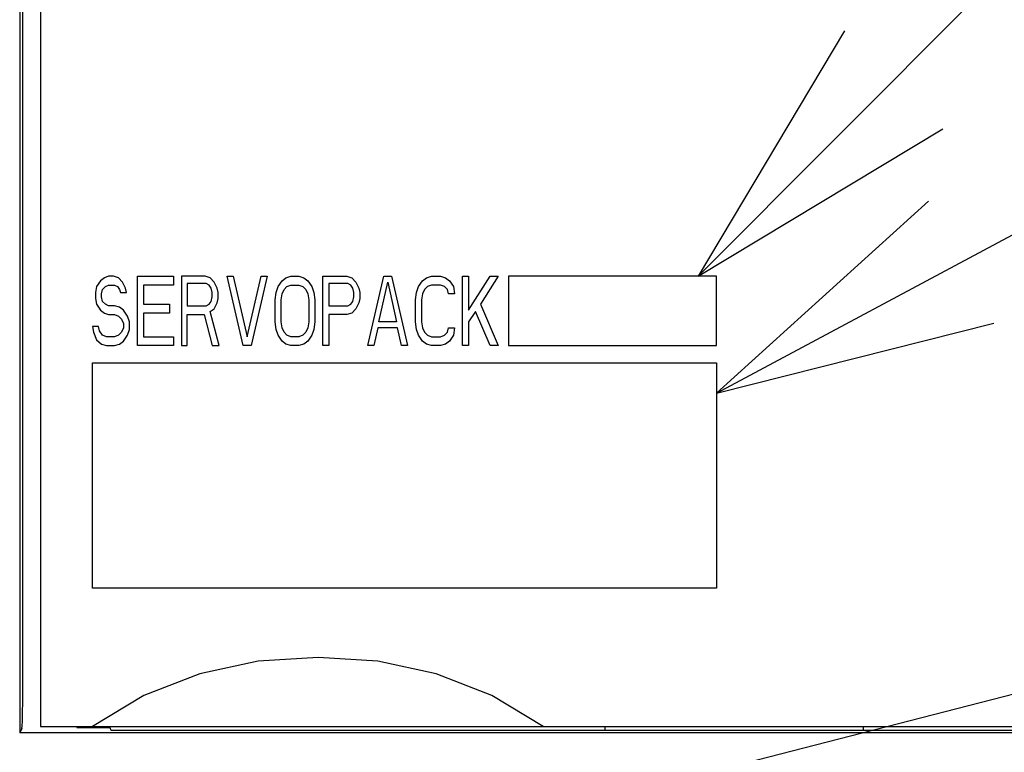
# Model space of a CAD drawing. Extents: x 123 to 1619, y 128 to 1105.
# Tile 19 of 31: x 964 to 992, y 790 to 811. Entities that reach past the tile are written whole.
import ezdxf

# ---------------------------------------------------------------- set-up
doc = ezdxf.new("R2010")
doc.units = 0
doc.header["$LTSCALE"] = 92.4
for name, color, linetype in [('ALL_CURVE', 7, 'CONTINUOUS'), ('ALL_FEATURES', 7, 'CONTINUOUS'), ('ALL_NOTE', 7, 'CONTINUOUS')]:
    doc.layers.add(name, color=color, linetype=linetype)

msp = doc.modelspace()

# ---------------------------------------------------------------- linework, layer by layer
at = {"layer": 'ALL_CURVE', "color": 4, "linetype": 'CONTINUOUS'}
for p, q in [((966.23, 803.872), (966.115, 803.702)), ((966.345, 803.957), (966.23, 803.872)), ((966.46, 804), (966.345, 803.957)), ((966.604, 804), (966.46, 804)), ((966.748, 803.957), (966.604, 804)), ((966.862, 803.83), (966.748, 803.957)), ((966.949, 803.66), (966.862, 803.83)), ((967.294, 802), (967.294, 804)), ((967.294, 804), (968.329, 804)), ((968.329, 804), (968.329, 803.745)), ((968.559, 804), (968.559, 802)), ((969.249, 804), (968.559, 804)), ((969.392, 803.957), (969.249, 804)), ((969.508, 803.83), (969.392, 803.957)), ((969.594, 803.66), (969.508, 803.83)), ((970.341, 802), (969.881, 804)), ((969.881, 804), (970.054, 804)), ((970.054, 804), (970.456, 802.255)), ((970.456, 802.255), (970.859, 804)), ((971.031, 804), (970.571, 802)), ((970.859, 804), (971.031, 804)), ((971.347, 803.702), (971.462, 803.872)), ((971.462, 803.872), (971.577, 803.957)), ((971.577, 803.957), (971.721, 804)), ((971.721, 804), (971.951, 804)), ((971.951, 804), (972.095, 803.957)), ((972.095, 803.957), (972.21, 803.872)), ((972.21, 803.872), (972.325, 803.702)), ((972.641, 802), (972.641, 804)), ((972.641, 804), (973.331, 804)), ((973.331, 804), (973.475, 803.957)), ((973.475, 803.957), (973.59, 803.83)), ((973.59, 803.83), (973.676, 803.66)), ((973.935, 802), (974.395, 804)), ((974.251, 802.681), (974.51, 803.83)), ((974.395, 804), (974.625, 804)), ((974.51, 803.83), (974.769, 802.681)), ((974.625, 804), (975.085, 802)), ((975.401, 803.702), (975.516, 803.872)), ((975.516, 803.872), (975.631, 803.957)), ((975.631, 803.957), (975.775, 804)), ((975.775, 804), (976.034, 804)), ((976.034, 804), (976.178, 803.957)), ((976.178, 803.957), (976.293, 803.872)), ((976.293, 803.872), (976.407, 803.702)), ((976.666, 802), (976.666, 804)), ((976.666, 804), (976.839, 804)), ((976.839, 803.021), (977.471, 804)), ((976.839, 804), (976.839, 803.021)), ((977.701, 804), (977.184, 803.191)), ((977.471, 804), (977.701, 804)), ((978, 804), (978, 802)), ((984, 804), (978, 804)), ((984, 802), (984, 804)), ((966.115, 803.702), (966.086, 803.532)), ((966.086, 803.532), (966.086, 803.362)), ((966.259, 803.489), (966.287, 803.617)), ((966.287, 803.617), (966.374, 803.702)), ((966.374, 803.702), (966.46, 803.745)), ((966.46, 803.745), (966.633, 803.745)), ((966.633, 803.745), (966.719, 803.702)), ((966.719, 803.702), (966.776, 803.617)), ((966.776, 803.617), (966.805, 803.532)), ((966.805, 803.532), (966.977, 803.532)), ((966.977, 803.532), (966.949, 803.66)), ((967.466, 803.745), (967.466, 803.191)), ((968.329, 803.745), (967.466, 803.745)), ((968.731, 803.787), (968.731, 803.149)), ((969.278, 803.787), (968.731, 803.787)), ((969.364, 803.745), (969.278, 803.787)), ((969.421, 803.66), (969.364, 803.745)), ((969.45, 803.532), (969.421, 803.66)), ((969.45, 803.404), (969.45, 803.532)), ((969.622, 803.532), (969.594, 803.66)), ((969.622, 803.362), (969.622, 803.532)), ((971.261, 803.319), (971.29, 803.532)), ((971.29, 803.532), (971.347, 803.702)), ((971.462, 803.489), (971.52, 803.617)), ((971.52, 803.617), (971.606, 803.702)), ((971.606, 803.702), (971.721, 803.745)), ((971.721, 803.745), (971.951, 803.745)), ((971.951, 803.745), (972.066, 803.702)), ((972.066, 803.702), (972.153, 803.617)), ((972.153, 803.617), (972.21, 803.489)), ((972.325, 803.702), (972.383, 803.532)), ((972.383, 803.532), (972.411, 803.319)), ((972.814, 803.787), (972.814, 803.149)), ((973.36, 803.787), (972.814, 803.787)), ((973.446, 803.745), (973.36, 803.787)), ((973.504, 803.66), (973.446, 803.745)), ((973.533, 803.532), (973.504, 803.66)), ((973.533, 803.404), (973.533, 803.532)), ((973.676, 803.66), (973.705, 803.532)), ((973.705, 803.532), (973.705, 803.362)), ((975.315, 803.319), (975.344, 803.532)), ((975.344, 803.532), (975.401, 803.702)), ((975.574, 803.617), (975.516, 803.489)), ((975.66, 803.702), (975.574, 803.617)), ((975.775, 803.745), (975.66, 803.702)), ((976.034, 803.745), (975.775, 803.745)), ((976.149, 803.702), (976.034, 803.745)), ((976.235, 803.617), (976.149, 803.702)), ((976.264, 803.489), (976.235, 803.617)), ((976.407, 803.702), (976.436, 803.489)), ((966.086, 803.362), (966.115, 803.191)), ((966.259, 803.404), (966.259, 803.489)), ((966.287, 803.277), (966.259, 803.404)), ((966.374, 803.191), (966.287, 803.277)), ((969.364, 803.191), (969.421, 803.277)), ((969.421, 803.277), (969.45, 803.404)), ((969.508, 803.064), (969.594, 803.234)), ((969.594, 803.234), (969.622, 803.362)), ((971.261, 802.681), (971.261, 803.319)), ((971.434, 803.319), (971.462, 803.489)), ((971.434, 802.681), (971.434, 803.319)), ((972.21, 803.489), (972.239, 803.319)), ((972.239, 803.319), (972.239, 802.681)), ((972.411, 803.319), (972.411, 802.681)), ((973.446, 803.191), (973.504, 803.277)), ((973.504, 803.277), (973.533, 803.404)), ((973.676, 803.234), (973.59, 803.064)), ((973.705, 803.362), (973.676, 803.234)), ((975.315, 802.681), (975.315, 803.319)), ((975.516, 803.489), (975.487, 803.319)), ((975.487, 803.319), (975.487, 802.681)), ((976.436, 803.489), (976.264, 803.489)), ((966.115, 803.191), (966.23, 803.021)), ((966.23, 803.021), (966.345, 802.936)), ((966.46, 803.149), (966.374, 803.191)), ((966.633, 803.149), (966.46, 803.149)), ((966.776, 803.106), (966.633, 803.149)), ((966.891, 803.021), (966.776, 803.106)), ((967.006, 802.851), (966.891, 803.021)), ((967.466, 803.191), (968.214, 803.191)), ((968.214, 803.191), (968.214, 802.936)), ((968.731, 803.149), (969.278, 803.149)), ((969.278, 803.149), (969.364, 803.191)), ((969.392, 802.979), (969.508, 803.064)), ((969.651, 802), (969.392, 802.979)), ((972.814, 803.149), (973.36, 803.149)), ((973.36, 803.149), (973.446, 803.191)), ((973.59, 803.064), (973.475, 802.936)), ((977.04, 802.979), (976.839, 802.681)), ((977.471, 802), (977.04, 802.979)), ((977.184, 803.191), (977.701, 802)), ((966.345, 802.936), (966.46, 802.894)), ((966.46, 802.894), (966.633, 802.894)), ((966.633, 802.894), (966.748, 802.851)), ((966.748, 802.851), (966.834, 802.766)), ((966.834, 802.766), (966.891, 802.638)), ((967.064, 802.681), (967.006, 802.851)), ((967.064, 802.468), (967.064, 802.681)), ((967.466, 802.936), (967.466, 802.255)), ((968.214, 802.936), (967.466, 802.936)), ((968.731, 802), (968.731, 802.894)), ((968.731, 802.894), (969.22, 802.894)), ((969.22, 802.894), (969.45, 802)), ((971.29, 802.468), (971.261, 802.681)), ((971.462, 802.511), (971.434, 802.681)), ((972.239, 802.681), (972.21, 802.511)), ((972.411, 802.681), (972.383, 802.468)), ((972.814, 802.894), (972.814, 802)), ((973.331, 802.894), (972.814, 802.894)), ((973.475, 802.936), (973.331, 802.894)), ((974.769, 802.681), (974.251, 802.681)), ((975.344, 802.468), (975.315, 802.681)), ((975.487, 802.681), (975.516, 802.511)), ((976.839, 802.681), (976.839, 802)), ((966, 802.553), (966.029, 802.383)), ((966.173, 802.553), (966, 802.553)), ((966.029, 802.383), (966.115, 802.17)), ((966.201, 802.426), (966.173, 802.553)), ((966.287, 802.298), (966.201, 802.426)), ((966.834, 802.383), (966.748, 802.298)), ((966.891, 802.511), (966.834, 802.383)), ((966.891, 802.638), (966.891, 802.511)), ((967.006, 802.298), (967.064, 802.468)), ((971.347, 802.298), (971.29, 802.468)), ((971.52, 802.383), (971.462, 802.511)), ((971.606, 802.298), (971.52, 802.383)), ((972.153, 802.383), (972.066, 802.298)), ((972.21, 802.511), (972.153, 802.383)), ((972.383, 802.468), (972.325, 802.298)), ((974.223, 802.511), (974.107, 802)), ((974.798, 802.511), (974.223, 802.511)), ((974.913, 802), (974.798, 802.511)), ((975.401, 802.298), (975.344, 802.468)), ((975.516, 802.511), (975.574, 802.383)), ((975.574, 802.383), (975.66, 802.298)), ((976.149, 802.298), (976.235, 802.383)), ((976.235, 802.383), (976.264, 802.511)), ((976.264, 802.511), (976.436, 802.511)), ((976.436, 802.511), (976.407, 802.298)), ((966.115, 802.17), (966.259, 802.043)), ((966.402, 802.255), (966.287, 802.298)), ((966.633, 802.255), (966.402, 802.255)), ((966.748, 802.298), (966.633, 802.255)), ((966.776, 802.043), (966.891, 802.128)), ((966.891, 802.128), (967.006, 802.298)), ((967.466, 802.255), (968.329, 802.255)), ((968.329, 802.255), (968.329, 802)), ((971.462, 802.128), (971.347, 802.298)), ((971.577, 802.043), (971.462, 802.128)), ((971.721, 802.255), (971.606, 802.298)), ((971.951, 802.255), (971.721, 802.255)), ((972.066, 802.298), (971.951, 802.255)), ((972.21, 802.128), (972.095, 802.043)), ((972.325, 802.298), (972.21, 802.128)), ((975.516, 802.128), (975.401, 802.298)), ((975.631, 802.043), (975.516, 802.128)), ((975.66, 802.298), (975.775, 802.255)), ((975.775, 802.255), (976.034, 802.255)), ((976.034, 802.255), (976.149, 802.298)), ((976.293, 802.128), (976.178, 802.043)), ((976.407, 802.298), (976.293, 802.128)), ((966.259, 802.043), (966.402, 802)), ((966.402, 802), (966.633, 802)), ((966.633, 802), (966.776, 802.043)), ((968.329, 802), (967.294, 802)), ((968.559, 802), (968.731, 802)), ((969.45, 802), (969.651, 802)), ((970.571, 802), (970.341, 802)), ((971.721, 802), (971.577, 802.043)), ((971.951, 802), (971.721, 802)), ((972.095, 802.043), (971.951, 802)), ((972.814, 802), (972.641, 802)), ((974.107, 802), (973.935, 802)), ((975.085, 802), (974.913, 802)), ((975.775, 802), (975.631, 802.043)), ((976.034, 802), (975.775, 802)), ((976.178, 802.043), (976.034, 802)), ((976.839, 802), (976.666, 802)), ((977.701, 802), (977.471, 802)), ((978, 802), (984, 802)), ((966, 795), (966, 801.5)), ((966, 801.5), (984, 801.5)), ((984, 801.5), (984, 795)), ((984, 795), (966, 795))]:
    msp.add_line(p, q, dxfattribs=at)
at = {"layer": 'ALL_FEATURES', "color": 7, "linetype": 'CONTINUOUS'}
for p, q in [((963.896, 821.195), (963.895, 790.818)), ((964.5, 821), (964.5, 791)), ((963.961, 790.949), (963.895, 790.818)), ((999.5, 790.818), (963.895, 790.818)), ((964.5, 791), (1004.5, 791)), ((965.54, 791), (965.542, 790.979)), ((965.542, 791), (965.542, 790.979)), ((965.542, 790.979), (966.5, 790.979)), ((966.5, 790.979), (966.5, 791)), ((966.504, 790.949), (966.535, 790.888)), ((993.477, 790.888), (966.535, 790.888)), ((980.774, 791), (980.776, 790.888)), ((988.226, 791), (988.224, 790.888))]:
    msp.add_line(p, q, dxfattribs=at)
for points in [[(963.961, 790.949), (963.967, 791.012), (963.973, 791.167), (963.979, 791.407), (963.983, 791.714), (963.985, 792.069), (963.986, 816.972)], [(979, 791), (977.519, 791.899), (975.911, 792.527), (974.224, 792.887), (972.502, 793), (970.779, 792.887), (969.091, 792.527), (967.481, 791.899), (966, 791)], [(966.5, 790.979), (966.502, 790.959), (966.504, 790.949)]]:
    msp.add_lwpolyline(points, dxfattribs=at)
at = {"layer": 'ALL_NOTE', "color": 2, "linetype": 'CONTINUOUS'}
for p, q in [((983.465, 804), (1034.5, 855.277)), ((984, 800.629), (1034.5, 827.686)), ((970.172, 786.185), (1034.5, 802.744))]:
    msp.add_line(p, q, dxfattribs=at)
for points in [[(987.691, 811.081), (983.465, 804), (990.526, 808.259)], [(990.107, 806.17), (984, 800.629), (991.996, 802.644)]]:
    msp.add_lwpolyline(points, dxfattribs=at)

doc.saveas('drawing.dxf')
